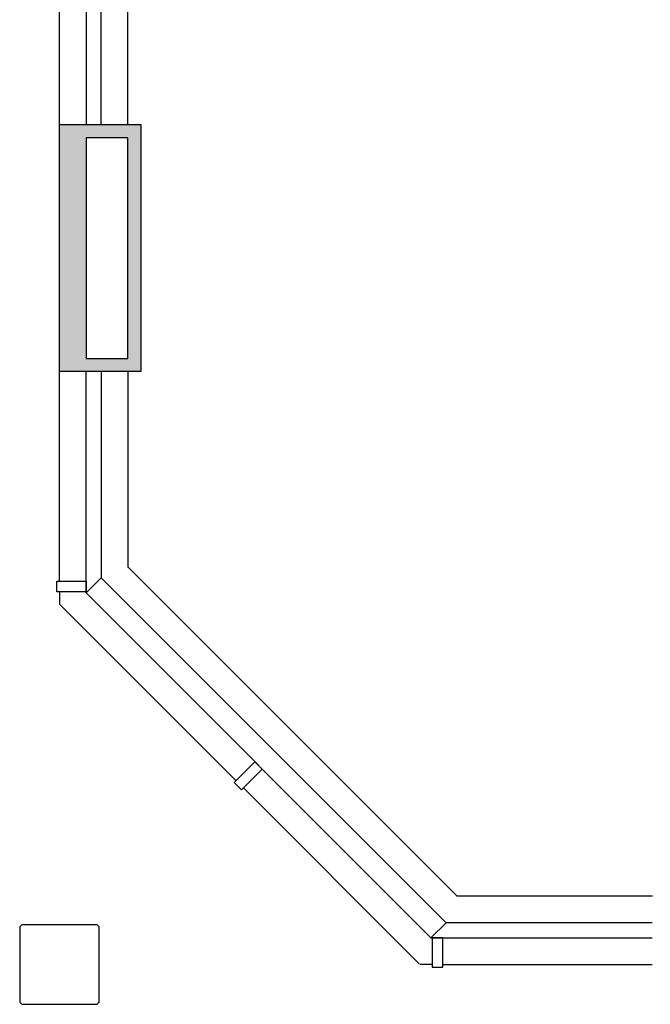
# Model space of a CAD drawing. Extents: x 319440 to 414317, y 3650 to 109188.
# Tile 10 of 46: x 340470 to 345223, y 20719 to 28139. Entities that reach past the tile are written whole.
import ezdxf

# ---------------------------------------------------------------- set-up
doc = ezdxf.new("R2010")
doc.units = 0
doc.header["$MEASUREMENT"] = 0
for name, color, linetype in [('AA$1A---_ARCEER', 252, 'CONTINUOUS'), ('AL22----_BINNENWAND', 252, 'CONTINUOUS'), ('Betonpalen', 252, 'CONTINUOUS')]:
    doc.layers.add(name, color=color, linetype=linetype)

msp = doc.modelspace()

# ---------------------------------------------------------------- hatches: boundary and pattern name
at = {"layer": 'AA$1A---_ARCEER'}
h = msp.add_hatch(color=256, dxfattribs=at)
h.paths.add_polyline_path([(340970.4, 25487), (341384.4, 25487), (341384.4, 27349), (340770.4, 27349), (340770.4, 25487)])
h.paths.add_polyline_path([(340970.4, 27249), (341284.4, 27249), (341284.4, 25587), (340970.4, 25587)], flags=16)

# ---------------------------------------------------------------- linework, layer by layer
at = {"layer": 'AL22----_BINNENWAND'}
for points in [[(340970.4, 30886.4), (340970.4, 27349)], [(341084.4, 27349), (341084.4, 30889)], [(341284.4, 27349), (341284.4, 30889), (341284.4, 30889)], [(340770.4, 27348.9), (340770.4, 29079)], [(340770.4, 25487), (340770.4, 27349)], [(340770.4, 27349), (341384.4, 27349)], [(341384.4, 27349), (341384.4, 25487)], [(341284.4, 27249), (340970.4, 27249)], [(340970.4, 27249), (340970.4, 25587)], [(341284.4, 25587), (341284.4, 27249)], [(340970.4, 25587), (341284.4, 25587)], [(340970.4, 25487), (340770.4, 25487)], [(340770.4, 23907), (340770.4, 25487)], [(341384.4, 25487), (340970.1, 25487)], [(340970.4, 23818.9), (340970.4, 25487)], [(341084.4, 25487), (341084.4, 23932.9)], [(341284.4, 25487), (341284.4, 24010.1)], [(341289.7, 24010.1), (343761.5, 21538.3)], [(341084.4, 23932.9), (340970.4, 23818.9)], [(340770.4, 23827), (340770.4, 23734.9)], [(342100.6, 22405.8), (340770.4, 23734.9)], [(342157.2, 22349.3), (343482.4, 21023)], [(345240.4, 21533), (343761.5, 21533)], [(343684.3, 21333), (343570.3, 21219)], [(345238.4, 21333), (343684.3, 21333)], [(343570.3, 21219), (345238.4, 21219)], [(343578.4, 21020.1), (343486.3, 21020.1)], [(343658.4, 21019), (345238.4, 21019)]]:
    msp.add_lwpolyline(points, dxfattribs=at)
for points in [[(340750.4, 23827), (340750.4, 23907), (340970.4, 23907), (340970.4, 23827)], [(340970.4, 23818.9), (343570.3, 21219), (343684.1, 21332.8), (341084.2, 23932.8)], [(342298.6, 22490.7), (342242, 22547.3), (342086.5, 22391.7), (342143, 22335.1)], [(343578.4, 20999), (343658.4, 20999), (343658.4, 21219), (343578.4, 21219)]]:
    msp.add_lwpolyline(points, close=True, dxfattribs=at)
at = {"layer": 'Betonpalen'}
msp.add_lwpolyline([(340485.4, 20719), (341055.4, 20719), (341070.4, 20734), (341070.4, 21304), (341055.4, 21319), (340485.4, 21319), (340470.4, 21304), (340470.4, 20734)], close=True, dxfattribs=at)

doc.saveas('drawing.dxf')
